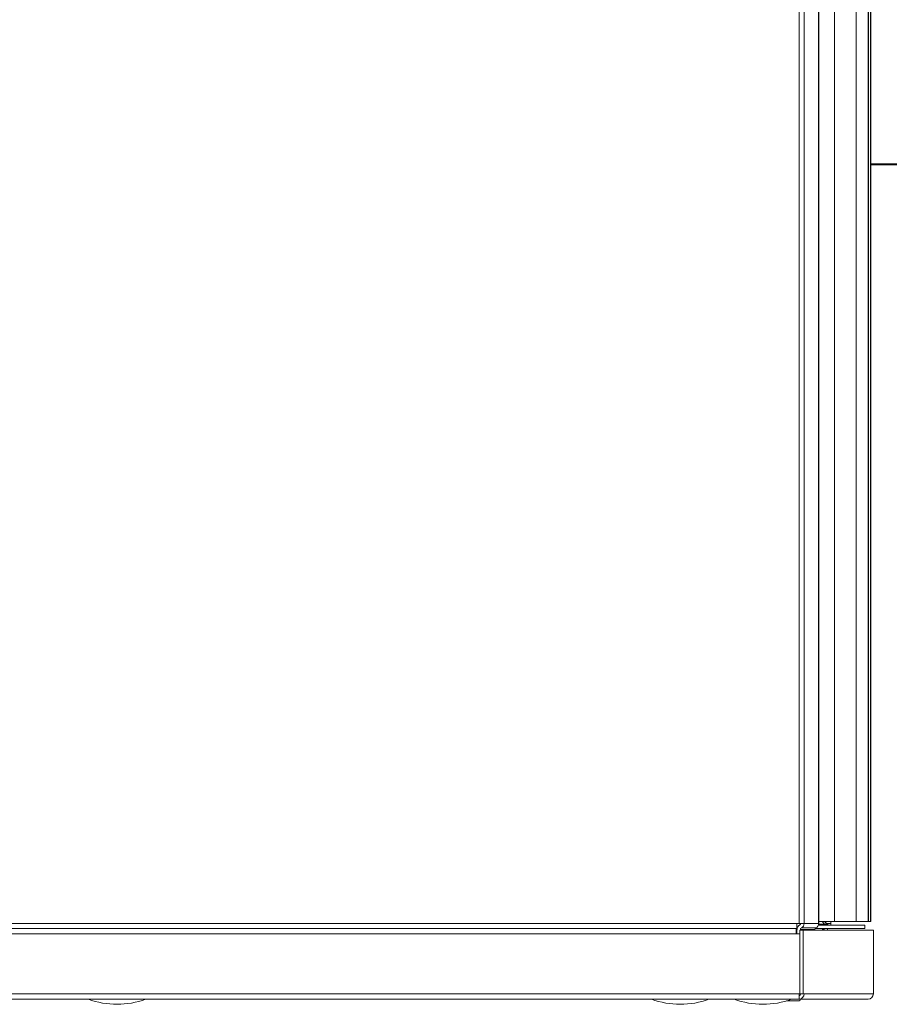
# Model space of a CAD drawing. Header units: centimetres. Extents: x 22052 to 56535, y 76485 to 78519.
# Tile 9 of 236: x 26965 to 27002, y 78240 to 78283. Entities that reach past the tile are written whole.
import ezdxf

# ---------------------------------------------------------------- set-up
doc = ezdxf.new("R2010")
doc.units = ezdxf.units.CM
doc.layers.add('IS_Gaz', color=40, linetype='Continuous', lineweight=40)
doc.layers.add('IS_Opis', color=250, linetype='Continuous', lineweight=9)

# ---------------------------------------------------------------- blocks, each defined once
blk = doc.blocks.new('robutprzód')
at = {"layer": 'IS_Gaz', "color": 18, "lineweight": 5, "true_color": 0x000000}
for p, q in [((69554.683, 3143.588), (69552.833, 3143.588)), ((69552.833, 3141.551), (69552.833, 3143.588)), ((69554.683, 3141.576), (69554.683, 3143.588)), ((69552.583, 3143.511), (69508.583, 3143.511)), ((69508.583, 3143.504), (69552.583, 3143.504)), ((69552.583, 3143.441), (69508.583, 3143.441)), ((69508.583, 3143.434), (69552.583, 3143.434)), ((69552.583, 3143.511), (69552.583, 3143.504)), ((69552.583, 3143.504), (69552.583, 3143.441)), ((69552.583, 3143.441), (69552.583, 3143.434)), ((69552.583, 3143.434), (69552.583, 3143.092)), ((69552.783, 3143.338), (69552.683, 3143.338)), ((69552.683, 3141.99), (69552.683, 3143.338)), ((69552.783, 3141.899), (69552.783, 3143.338)), ((69554.833, 3143.438), (69554.833, 3141.43)), ((69552.583, 3143.092), (69508.583, 3143.092)), ((69508.583, 3143.085), (69552.583, 3143.085)), ((69552.583, 3143.092), (69552.583, 3143.085)), ((69552.583, 3143.085), (69552.583, 3142.461)), ((69552.583, 3142.461), (69508.583, 3142.461)), ((69508.583, 3142.454), (69552.583, 3142.454)), ((69552.583, 3142.461), (69552.583, 3142.454)), ((69552.583, 3142.454), (69552.583, 3142.001)), ((69552.633, 3142.357), (69552.583, 3142.357)), ((69552.654, 3142.242), (69552.583, 3142.171)), ((69552.583, 3142.207), (69552.619, 3142.207)), ((69552.654, 3142.172), (69552.583, 3142.101)), ((69552.633, 3142.357), (69552.633, 3142.221)), ((69552.654, 3142.172), (69552.654, 3142.242)), ((69552.654, 3141.997), (69552.654, 3142.172)), ((69552.833, 3142.256), (69552.806, 3142.256)), ((69552.806, 3142.157), (69552.833, 3142.157)), ((69552.806, 3142.111), (69552.806, 3142.157)), ((69552.633, 3142.001), (69508.533, 3142.001)), ((69552.633, 3141.998), (69508.533, 3141.998)), ((69552.633, 3142.001), (69552.633, 3141.998)), ((69552.633, 3141.998), (69552.633, 3141.576)), ((69552.767, 3141.495), (69552.767, 3141.917)), ((69552.783, 3142.111), (69552.833, 3142.111)), ((69552.812, 3141.468), (69552.812, 3141.89)), ((69552.812, 3141.89), (69552.833, 3141.89)), ((69552.633, 3141.576), (69508.533, 3141.576)), ((69552.633, 3141.576), (69552.633, 3141.429)), ((69554.683, 3141.551), (69554.683, 3141.576)), ((69552.633, 3141.429), (69508.533, 3141.429)), ((69552.633, 3141.429), (69552.633, 3141.369)), ((69552.633, 3141.369), (69552.633, 3101.83)), ((69552.633, 3141.369), (69552.783, 3141.369)), ((69552.733, 3141.392), (69552.733, 3141.369)), ((69552.783, 3101.787), (69552.783, 3141.369)), ((69552.783, 3141.35), (69552.783, 3101.837)), ((69552.783, 3141.35), (69552.933, 3141.35)), ((69552.812, 3141.468), (69552.833, 3141.468)), ((69552.933, 3141.37), (69552.812, 3141.37)), ((69554.683, 3141.551), (69552.833, 3141.551)), ((69552.833, 3141.551), (69552.833, 3141.453)), ((69552.833, 3141.453), (69554.683, 3141.453)), ((69552.933, 3141.45), (69552.933, 3141.35)), ((69552.933, 3141.45), (69554.683, 3141.45)), ((69552.933, 3101.787), (69552.933, 3141.35)), ((69553.133, 3141.453), (69553.133, 3141.45)), ((69553.33, 3141.45), (69553.33, 3141.453)), ((69553.511, 3141.45), (69553.517, 3141.453)), ((69554.633, 3141.45), (69554.633, 3141.453)), ((69554.683, 3141.453), (69554.683, 3141.551)), ((69554.683, 3141.45), (69554.683, 3141.43)), ((69554.683, 3101.787), (69554.683, 3141.43)), ((69554.833, 3141.43), (69554.683, 3141.43)), ((69554.833, 3141.43), (69554.833, 3101.83)), ((69554.883, 3141.436), (69554.883, 3141.065))]:
    blk.add_line(p, q, dxfattribs=at)
at = {"layer": 'IS_Gaz', "color": 18, "lineweight": 5, "true_color": 0x000000, "flags": 128}
blk.add_lwpolyline([(69552.783, 3142.159), (69552.787, 3142.159), (69552.806, 3142.157)], dxfattribs=at)
at = {"layer": 'IS_Gaz', "color": 18, "lineweight": 5, "true_color": 0x000000}
for centre, radius, start, end in [((69554.683, 3143.438), 0.15, 0, 90), ((69552.633, 3142.203), 0.152, 70.7782, 90.0059), ((69552.633, 3142.206), 0.0505, 57.9263, 90.02), ((69552.583, 3142.312), 0.1, 315, 0), ((69552.583, 3142.243), 0.1, 315, 0), ((69552.806, 3142.307), 0.0506, 242.695, 270.0182), ((69552.634, 3141.848), 0.15, 27.5124, 90.2391), ((69552.812, 3141.94), 0.0501, 207.5116, 270.2381), ((69552.634, 3141.426), 0.15, 27.5124, 90.2391), ((69554.685, 3141.428), 0.148, 0.6436, 90.6299), ((69552.633, 3141.428), 0.0501, 27.5116, 90.2381), ((69552.811, 3141.521), 0.15, 207.5112, 270.2404), ((69552.812, 3141.518), 0.0501, 207.5116, 270.2381), ((69554.684, 3141.429), 0.0495, 0.643, 90.6276), ((69554.804, 3141.375), 0.1, 38.0742, 73.3088), ((69552.584, 3140.38), 2.399, 339.6319, 20.3681), ((69552.584, 3137.98), 2.399, 339.6319, 20.3681), ((69552.584, 3121.63), 2.399, 339.6319, 20.3681)]:
    blk.add_arc(centre, radius, start, end, dxfattribs=at)
blk = doc.blocks.new('zaworifiltr')
at = {"layer": 'IS_Gaz', "color": 18, "true_color": 0x000000}
for p, q in [((15171.814, -2986.202), (15171.814, -2993.702)), ((15175.564, -2989.952), (15171.814, -2989.952)), ((15179.173, -2993.56), (15179.173, -2996.078)), ((15181.357, -2996.078), (15176.988, -2996.078)), ((15176.988, -2996.078), (15176.988, -3000.446)), ((15181.357, -3009.184), (15181.357, -2996.078)), ((15176.988, -3000.446), (15172.62, -3002.631)), ((15172.62, -3002.631), (15174.804, -3005.907)), ((15174.804, -3005.907), (15176.988, -3004.815)), ((15176.988, -3004.815), (15176.988, -3009.184)), ((15176.988, -3009.184), (15181.357, -3009.184)), ((15179.173, -3010.531), (15179.173, -3009.184)), ((15184.173, -3010.531), (15179.173, -3010.531))]:
    blk.add_line(p, q, dxfattribs=at)
blk.add_circle((15179.173, -2989.952), 3.609, dxfattribs=at)

msp = doc.modelspace()

# ---------------------------------------------------------------- block references
at = {"layer": 'IS_Opis', "xscale": 1.5, "yscale": 1.5, "zscale": 1.5, "rotation": 270}
msp.add_blockref('robutprzód', (22286.399, 182572.37), dxfattribs=at)
at = {"layer": 'IS_Opis', "rotation": 180}
msp.add_blockref('zaworifiltr', (42185.838, 75265.964), dxfattribs=at)

doc.saveas('drawing.dxf')
